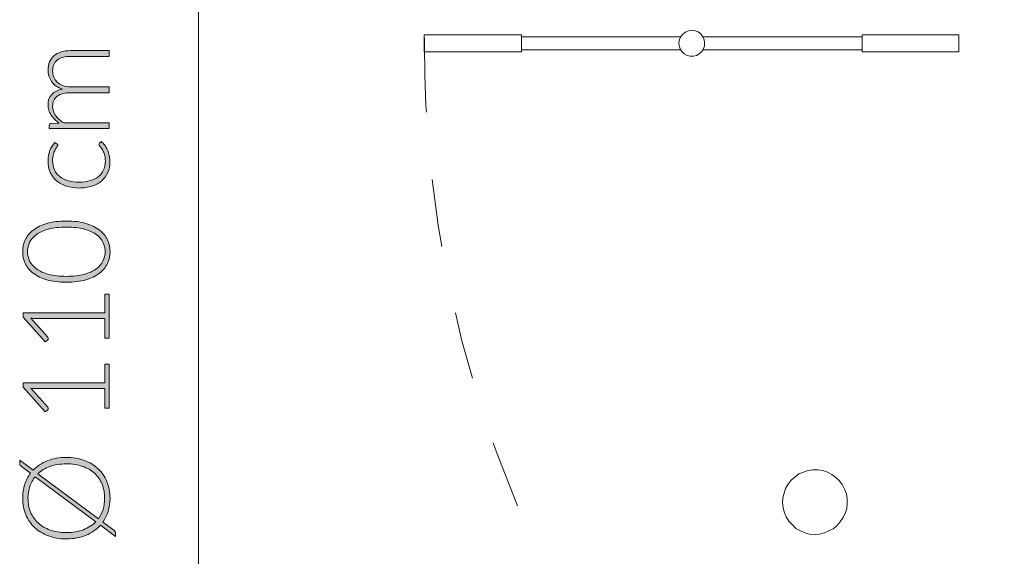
# Model space of a CAD drawing. Header units: inches. Extents: x 14 to 197, y -240 to -16.
# Tile 9 of 17: x 14 to 39, y -87 to -73. Entities that reach past the tile are written whole.
import ezdxf

# ---------------------------------------------------------------- set-up
doc = ezdxf.new("R2010")
doc.units = ezdxf.units.IN
doc.header["$MEASUREMENT"] = 0
doc.linetypes.add('AI-Linetype-1', pattern=[3.475847, 1.737923, -1.737923])
doc.layers.add('Capa 1', color=7, linetype='Continuous')

# ---------------------------------------------------------------- blocks, each defined once
blk = doc.blocks.new('block 4')
at = {"layer": 'Capa 1'}
h = blk.add_hatch(color=250, dxfattribs=at)
h.dxf.hatch_style = 2
edge = h.paths.add_edge_path()
edge.add_spline(control_points=[(16.314, -76.243), (16.314, -76.243), (14.772, -76.243), (14.772, -76.243), (14.772, -76.243), (14.772, -76.163), (14.772, -76.163), (14.772, -76.136), (14.784, -76.12), (14.81, -76.116), (14.81, -76.116), (15.033, -76.102), (15.033, -76.102), (14.991, -76.072), (14.952, -76.04), (14.917, -76.006), (14.882, -75.972), (14.852, -75.935), (14.826, -75.897), (14.801, -75.858), (14.782, -75.817), (14.767, -75.773), (14.754, -75.729), (14.747, -75.683), (14.747, -75.634), (14.747, -75.521), (14.779, -75.431), (14.845, -75.364), (14.911, -75.297), (15.002, -75.252), (15.119, -75.228), (15.055, -75.209), (14.999, -75.183), (14.953, -75.15), (14.906, -75.116), (14.868, -75.078), (14.837, -75.034), (14.807, -74.991), (14.784, -74.944), (14.769, -74.893), (14.754, -74.842), (14.747, -74.789), (14.747, -74.735), (14.747, -74.659), (14.759, -74.591), (14.785, -74.53), (14.81, -74.469), (14.847, -74.417), (14.897, -74.374), (14.947, -74.331), (15.008, -74.298), (15.08, -74.276), (15.152, -74.253), (15.235, -74.242), (15.328, -74.242), (15.328, -74.242), (16.314, -74.242), (16.314, -74.242), (16.314, -74.242), (16.314, -74.389), (16.314, -74.389), (16.314, -74.389), (15.328, -74.389), (15.328, -74.389), (15.177, -74.389), (15.062, -74.422), (14.983, -74.487), (14.904, -74.552), (14.865, -74.645), (14.865, -74.766), (14.865, -74.82), (14.874, -74.871), (14.894, -74.92), (14.913, -74.969), (14.943, -75.012), (14.981, -75.05), (15.02, -75.088), (15.069, -75.118), (15.126, -75.14), (15.184, -75.162), (15.251, -75.174), (15.328, -75.174), (15.328, -75.174), (16.314, -75.174), (16.314, -75.174), (16.314, -75.174), (16.314, -75.321), (16.314, -75.321), (16.314, -75.321), (15.328, -75.321), (15.328, -75.321), (15.178, -75.321), (15.063, -75.351), (14.984, -75.411), (14.904, -75.471), (14.865, -75.558), (14.865, -75.673), (14.865, -75.756), (14.889, -75.834), (14.94, -75.905), (14.99, -75.977), (15.059, -76.04), (15.148, -76.096), (15.148, -76.096), (16.314, -76.096), (16.314, -76.096), (16.314, -76.096), (16.314, -76.243), (16.314, -76.243)], knot_values=[0, 0, 0, 0, 1, 1, 1, 2, 2, 2, 3, 3, 3, 4, 4, 4, 5, 5, 5, 6, 6, 6, 7, 7, 7, 8, 8, 8, 9, 9, 9, 10, 10, 10, 11, 11, 11, 12, 12, 12, 13, 13, 13, 14, 14, 14, 15, 15, 15, 16, 16, 16, 17, 17, 17, 18, 18, 18, 19, 19, 19, 20, 20, 20, 21, 21, 21, 22, 22, 22, 23, 23, 23, 24, 24, 24, 25, 25, 25, 26, 26, 26, 27, 27, 27, 28, 28, 28, 29, 29, 29, 30, 30, 30, 31, 31, 31, 32, 32, 32, 33, 33, 33, 34, 34, 34, 35, 35, 35, 36, 36, 36, 36], degree=3, periodic=1)
h = blk.add_hatch(color=250, dxfattribs=at)
h.dxf.hatch_style = 2
edge = h.paths.add_edge_path()
edge.add_spline(control_points=[(14.978, -76.639), (14.983, -76.644), (14.987, -76.649), (14.991, -76.653), (14.994, -76.658), (14.996, -76.664), (14.996, -76.673), (14.996, -76.683), (14.989, -76.697), (14.975, -76.715), (14.961, -76.733), (14.946, -76.757), (14.93, -76.787), (14.913, -76.817), (14.898, -76.855), (14.884, -76.9), (14.87, -76.945), (14.863, -76.999), (14.863, -77.063), (14.863, -77.152), (14.879, -77.231), (14.91, -77.3), (14.942, -77.369), (14.987, -77.426), (15.046, -77.473), (15.105, -77.521), (15.176, -77.556), (15.26, -77.581), (15.343, -77.606), (15.437, -77.618), (15.542, -77.618), (15.65, -77.618), (15.746, -77.606), (15.83, -77.58), (15.914, -77.555), (15.985, -77.519), (16.042, -77.473), (16.099, -77.426), (16.143, -77.37), (16.173, -77.304), (16.203, -77.237), (16.218, -77.164), (16.218, -77.083), (16.218, -77.009), (16.209, -76.947), (16.192, -76.897), (16.174, -76.846), (16.155, -76.805), (16.134, -76.773), (16.113, -76.74), (16.094, -76.714), (16.077, -76.695), (16.059, -76.676), (16.05, -76.661), (16.05, -76.649), (16.05, -76.636), (16.056, -76.626), (16.066, -76.618), (16.066, -76.618), (16.115, -76.578), (16.115, -76.578), (16.146, -76.602), (16.175, -76.632), (16.202, -76.668), (16.229, -76.704), (16.253, -76.745), (16.272, -76.79), (16.292, -76.836), (16.307, -76.885), (16.318, -76.938), (16.329, -76.992), (16.334, -77.047), (16.334, -77.105), (16.334, -77.203), (16.316, -77.293), (16.28, -77.374), (16.245, -77.455), (16.193, -77.525), (16.125, -77.583), (16.058, -77.642), (15.975, -77.687), (15.877, -77.72), (15.779, -77.752), (15.667, -77.769), (15.542, -77.769), (15.424, -77.769), (15.317, -77.753), (15.219, -77.722), (15.122, -77.691), (15.039, -77.646), (14.968, -77.586), (14.898, -77.527), (14.844, -77.454), (14.805, -77.368), (14.766, -77.282), (14.747, -77.183), (14.747, -77.071), (14.747, -76.971), (14.763, -76.882), (14.795, -76.804), (14.827, -76.726), (14.87, -76.658), (14.925, -76.6), (14.925, -76.6), (14.978, -76.639), (14.978, -76.639)], knot_values=[0, 0, 0, 0, 1, 1, 1, 2, 2, 2, 3, 3, 3, 4, 4, 4, 5, 5, 5, 6, 6, 6, 7, 7, 7, 8, 8, 8, 9, 9, 9, 10, 10, 10, 11, 11, 11, 12, 12, 12, 13, 13, 13, 14, 14, 14, 15, 15, 15, 16, 16, 16, 17, 17, 17, 18, 18, 18, 19, 19, 19, 20, 20, 20, 21, 21, 21, 22, 22, 22, 23, 23, 23, 24, 24, 24, 25, 25, 25, 26, 26, 26, 27, 27, 27, 28, 28, 28, 29, 29, 29, 30, 30, 30, 31, 31, 31, 32, 32, 32, 33, 33, 33, 34, 34, 34, 35, 35, 35, 35], degree=3, periodic=1)
h = blk.add_hatch(color=250, dxfattribs=at)
h.dxf.hatch_style = 2
edge = h.paths.add_edge_path()
edge.add_spline(control_points=[(15.216, -78.617), (15.409, -78.617), (15.575, -78.637), (15.715, -78.679), (15.856, -78.72), (15.972, -78.776), (16.064, -78.848), (16.156, -78.919), (16.225, -79.002), (16.27, -79.098), (16.315, -79.194), (16.337, -79.296), (16.337, -79.404), (16.337, -79.513), (16.315, -79.615), (16.27, -79.71), (16.225, -79.805), (16.156, -79.888), (16.064, -79.959), (15.972, -80.031), (15.856, -80.087), (15.715, -80.127), (15.575, -80.168), (15.409, -80.189), (15.216, -80.189), (15.024, -80.189), (14.858, -80.168), (14.717, -80.127), (14.577, -80.087), (14.46, -80.031), (14.368, -79.959), (14.276, -79.888), (14.208, -79.805), (14.163, -79.71), (14.118, -79.615), (14.096, -79.513), (14.096, -79.404), (14.096, -79.296), (14.118, -79.194), (14.163, -79.098), (14.208, -79.002), (14.276, -78.919), (14.368, -78.848), (14.46, -78.776), (14.577, -78.72), (14.717, -78.679), (14.858, -78.637), (15.024, -78.617), (15.216, -78.617)], knot_values=[0, 0, 0, 0, 1, 1, 1, 2, 2, 2, 3, 3, 3, 4, 4, 4, 5, 5, 5, 6, 6, 6, 7, 7, 7, 8, 8, 8, 9, 9, 9, 10, 10, 10, 11, 11, 11, 12, 12, 12, 13, 13, 13, 14, 14, 14, 15, 15, 15, 16, 16, 16, 16], degree=3, periodic=1)
edge = h.paths.add_edge_path()
edge.add_spline(control_points=[(15.216, -78.772), (15.039, -78.772), (14.887, -78.789), (14.761, -78.823), (14.634, -78.857), (14.531, -78.903), (14.451, -78.96), (14.371, -79.017), (14.313, -79.085), (14.275, -79.162), (14.238, -79.239), (14.22, -79.32), (14.22, -79.404), (14.22, -79.489), (14.238, -79.57), (14.275, -79.646), (14.313, -79.723), (14.371, -79.79), (14.451, -79.848), (14.531, -79.906), (14.634, -79.952), (14.761, -79.986), (14.887, -80.02), (15.039, -80.037), (15.216, -80.037), (15.395, -80.037), (15.547, -80.02), (15.673, -79.986), (15.799, -79.952), (15.902, -79.906), (15.981, -79.848), (16.062, -79.79), (16.12, -79.723), (16.156, -79.646), (16.193, -79.57), (16.212, -79.489), (16.212, -79.404), (16.212, -79.32), (16.193, -79.239), (16.156, -79.162), (16.12, -79.085), (16.062, -79.017), (15.981, -78.96), (15.902, -78.903), (15.799, -78.857), (15.673, -78.823), (15.547, -78.789), (15.395, -78.772), (15.216, -78.772)], knot_values=[0, 0, 0, 0, 1, 1, 1, 2, 2, 2, 3, 3, 3, 4, 4, 4, 5, 5, 5, 6, 6, 6, 7, 7, 7, 8, 8, 8, 9, 9, 9, 10, 10, 10, 11, 11, 11, 12, 12, 12, 13, 13, 13, 14, 14, 14, 15, 15, 15, 16, 16, 16, 16], degree=3, periodic=1)
h = blk.add_hatch(color=250, dxfattribs=at)
h.dxf.hatch_style = 2
edge = h.paths.add_edge_path()
edge.add_spline(control_points=[(16.201, -81.621), (16.201, -81.621), (16.201, -81.117), (16.201, -81.117), (16.201, -81.117), (14.42, -81.117), (14.42, -81.117), (14.385, -81.117), (14.347, -81.116), (14.308, -81.113), (14.308, -81.113), (14.738, -81.596), (14.738, -81.596), (14.747, -81.607), (14.752, -81.619), (14.752, -81.634), (14.752, -81.651), (14.746, -81.665), (14.733, -81.674), (14.733, -81.674), (14.671, -81.719), (14.671, -81.719), (14.671, -81.719), (14.111, -81.085), (14.111, -81.085), (14.111, -81.085), (14.111, -80.97), (14.111, -80.97), (14.111, -80.97), (16.201, -80.97), (16.201, -80.97), (16.201, -80.97), (16.201, -80.491), (16.201, -80.491), (16.201, -80.491), (16.314, -80.491), (16.314, -80.491), (16.314, -80.491), (16.314, -81.621), (16.314, -81.621), (16.314, -81.621), (16.201, -81.621), (16.201, -81.621)], knot_values=[0, 0, 0, 0, 1, 1, 1, 2, 2, 2, 3, 3, 3, 4, 4, 4, 5, 5, 5, 6, 6, 6, 7, 7, 7, 8, 8, 8, 9, 9, 9, 10, 10, 10, 11, 11, 11, 12, 12, 12, 13, 13, 13, 14, 14, 14, 14], degree=3, periodic=1)
h = blk.add_hatch(color=250, dxfattribs=at)
h.dxf.hatch_style = 2
edge = h.paths.add_edge_path()
edge.add_spline(control_points=[(16.201, -83.42), (16.201, -83.42), (16.201, -82.916), (16.201, -82.916), (16.201, -82.916), (14.42, -82.916), (14.42, -82.916), (14.385, -82.916), (14.347, -82.914), (14.308, -82.911), (14.308, -82.911), (14.738, -83.395), (14.738, -83.395), (14.747, -83.405), (14.752, -83.417), (14.752, -83.432), (14.752, -83.45), (14.746, -83.463), (14.733, -83.472), (14.733, -83.472), (14.671, -83.517), (14.671, -83.517), (14.671, -83.517), (14.111, -82.883), (14.111, -82.883), (14.111, -82.883), (14.111, -82.768), (14.111, -82.768), (14.111, -82.768), (16.201, -82.768), (16.201, -82.768), (16.201, -82.768), (16.201, -82.289), (16.201, -82.289), (16.201, -82.289), (16.314, -82.289), (16.314, -82.289), (16.314, -82.289), (16.314, -83.42), (16.314, -83.42), (16.314, -83.42), (16.201, -83.42), (16.201, -83.42)], knot_values=[0, 0, 0, 0, 1, 1, 1, 2, 2, 2, 3, 3, 3, 4, 4, 4, 5, 5, 5, 6, 6, 6, 7, 7, 7, 8, 8, 8, 9, 9, 9, 10, 10, 10, 11, 11, 11, 12, 12, 12, 13, 13, 13, 14, 14, 14, 14], degree=3, periodic=1)
h = blk.add_hatch(color=250, dxfattribs=at)
h.dxf.hatch_style = 2
edge = h.paths.add_edge_path()
edge.add_spline(control_points=[(15.216, -84.688), (15.386, -84.688), (15.539, -84.713), (15.678, -84.764), (15.815, -84.814), (15.933, -84.886), (16.031, -84.978), (16.129, -85.07), (16.204, -85.18), (16.257, -85.308), (16.311, -85.436), (16.337, -85.578), (16.337, -85.734), (16.337, -85.853), (16.321, -85.964), (16.29, -86.067), (16.258, -86.169), (16.213, -86.263), (16.154, -86.346), (16.154, -86.346), (16.427, -86.55), (16.427, -86.55), (16.445, -86.563), (16.458, -86.578), (16.465, -86.595), (16.473, -86.611), (16.477, -86.628), (16.477, -86.646), (16.477, -86.646), (16.477, -86.714), (16.477, -86.714), (16.477, -86.714), (16.091, -86.427), (16.091, -86.427), (15.991, -86.539), (15.868, -86.625), (15.721, -86.687), (15.574, -86.748), (15.405, -86.779), (15.216, -86.779), (15.048, -86.779), (14.895, -86.753), (14.757, -86.702), (14.619, -86.651), (14.501, -86.58), (14.403, -86.488), (14.305, -86.396), (14.23, -86.286), (14.176, -86.157), (14.122, -86.029), (14.096, -85.888), (14.096, -85.734), (14.096, -85.609), (14.113, -85.493), (14.147, -85.385), (14.182, -85.278), (14.232, -85.181), (14.297, -85.095), (14.297, -85.095), (14.066, -84.923), (14.066, -84.923), (14.049, -84.911), (14.038, -84.9), (14.03, -84.891), (14.023, -84.881), (14.019, -84.866), (14.019, -84.846), (14.019, -84.846), (14.019, -84.761), (14.019, -84.761), (14.019, -84.761), (14.364, -85.016), (14.364, -85.016), (14.463, -84.912), (14.584, -84.831), (14.728, -84.774), (14.872, -84.716), (15.034, -84.688), (15.216, -84.688)], knot_values=[0, 0, 0, 0, 1, 1, 1, 2, 2, 2, 3, 3, 3, 4, 4, 4, 5, 5, 5, 6, 6, 6, 7, 7, 7, 8, 8, 8, 9, 9, 9, 10, 10, 10, 11, 11, 11, 12, 12, 12, 13, 13, 13, 14, 14, 14, 15, 15, 15, 16, 16, 16, 17, 17, 17, 18, 18, 18, 19, 19, 19, 20, 20, 20, 21, 21, 21, 22, 22, 22, 23, 23, 23, 24, 24, 24, 25, 25, 25, 26, 26, 26, 26], degree=3, periodic=1)
edge = h.paths.add_edge_path()
edge.add_spline(control_points=[(15.216, -86.616), (15.382, -86.616), (15.528, -86.592), (15.654, -86.543), (15.781, -86.495), (15.887, -86.427), (15.971, -86.339), (15.971, -86.339), (14.413, -85.182), (14.413, -85.182), (14.354, -85.256), (14.31, -85.338), (14.279, -85.431), (14.248, -85.523), (14.232, -85.625), (14.232, -85.734), (14.232, -85.864), (14.254, -85.983), (14.299, -86.091), (14.344, -86.199), (14.409, -86.292), (14.494, -86.37), (14.579, -86.449), (14.682, -86.509), (14.804, -86.552), (14.926, -86.595), (15.063, -86.616), (15.216, -86.616)], knot_values=[0, 0, 0, 0, 1, 1, 1, 2, 2, 2, 3, 3, 3, 4, 4, 4, 5, 5, 5, 6, 6, 6, 7, 7, 7, 8, 8, 8, 9, 9, 9, 9], degree=3, periodic=1)
edge = h.paths.add_edge_path()
edge.add_spline(control_points=[(15.216, -84.852), (15.059, -84.852), (14.919, -84.874), (14.796, -84.919), (14.673, -84.963), (14.569, -85.026), (14.485, -85.106), (14.485, -85.106), (16.038, -86.261), (16.038, -86.261), (16.091, -86.19), (16.131, -86.11), (16.158, -86.022), (16.186, -85.933), (16.199, -85.837), (16.199, -85.734), (16.199, -85.602), (16.177, -85.481), (16.133, -85.373), (16.088, -85.264), (16.023, -85.172), (15.939, -85.095), (15.854, -85.018), (15.751, -84.958), (15.629, -84.916), (15.508, -84.873), (15.37, -84.852), (15.216, -84.852)], knot_values=[0, 0, 0, 0, 1, 1, 1, 2, 2, 2, 3, 3, 3, 4, 4, 4, 5, 5, 5, 6, 6, 6, 7, 7, 7, 8, 8, 8, 9, 9, 9, 9], degree=3, periodic=1)
at = {"layer": 'Capa 1', "lineweight": 0}
for points, knots in [([(16.314, -76.243), (16.314, -76.243), (14.772, -76.243), (14.772, -76.243), (14.772, -76.243), (14.772, -76.163), (14.772, -76.163), (14.772, -76.136), (14.784, -76.12), (14.81, -76.116), (14.81, -76.116), (15.033, -76.102), (15.033, -76.102), (14.991, -76.072), (14.952, -76.04), (14.917, -76.006), (14.882, -75.972), (14.852, -75.935), (14.826, -75.897), (14.801, -75.858), (14.782, -75.817), (14.767, -75.773), (14.754, -75.729), (14.747, -75.683), (14.747, -75.634), (14.747, -75.521), (14.779, -75.431), (14.845, -75.364), (14.911, -75.297), (15.002, -75.252), (15.119, -75.228), (15.055, -75.209), (14.999, -75.183), (14.953, -75.15), (14.906, -75.116), (14.868, -75.078), (14.837, -75.034), (14.807, -74.991), (14.784, -74.944), (14.769, -74.893), (14.754, -74.842), (14.747, -74.789), (14.747, -74.735), (14.747, -74.659), (14.759, -74.591), (14.785, -74.53), (14.81, -74.469), (14.847, -74.417), (14.897, -74.374), (14.947, -74.331), (15.008, -74.298), (15.08, -74.276), (15.152, -74.253), (15.235, -74.242), (15.328, -74.242), (15.328, -74.242), (16.314, -74.242), (16.314, -74.242), (16.314, -74.242), (16.314, -74.389), (16.314, -74.389), (16.314, -74.389), (15.328, -74.389), (15.328, -74.389), (15.177, -74.389), (15.062, -74.422), (14.983, -74.487), (14.904, -74.552), (14.865, -74.645), (14.865, -74.766), (14.865, -74.82), (14.874, -74.871), (14.894, -74.92), (14.913, -74.969), (14.943, -75.012), (14.981, -75.05), (15.02, -75.088), (15.069, -75.118), (15.126, -75.14), (15.184, -75.162), (15.251, -75.174), (15.328, -75.174), (15.328, -75.174), (16.314, -75.174), (16.314, -75.174), (16.314, -75.174), (16.314, -75.321), (16.314, -75.321), (16.314, -75.321), (15.328, -75.321), (15.328, -75.321), (15.178, -75.321), (15.063, -75.351), (14.984, -75.411), (14.904, -75.471), (14.865, -75.558), (14.865, -75.673), (14.865, -75.756), (14.889, -75.834), (14.94, -75.905), (14.99, -75.977), (15.059, -76.04), (15.148, -76.096), (15.148, -76.096), (16.314, -76.096), (16.314, -76.096), (16.314, -76.096), (16.314, -76.243), (16.314, -76.243)], [0, 0, 0, 0, 1, 1, 1, 2, 2, 2, 3, 3, 3, 4, 4, 4, 5, 5, 5, 6, 6, 6, 7, 7, 7, 8, 8, 8, 9, 9, 9, 10, 10, 10, 11, 11, 11, 12, 12, 12, 13, 13, 13, 14, 14, 14, 15, 15, 15, 16, 16, 16, 17, 17, 17, 18, 18, 18, 19, 19, 19, 20, 20, 20, 21, 21, 21, 22, 22, 22, 23, 23, 23, 24, 24, 24, 25, 25, 25, 26, 26, 26, 27, 27, 27, 28, 28, 28, 29, 29, 29, 30, 30, 30, 31, 31, 31, 32, 32, 32, 33, 33, 33, 34, 34, 34, 35, 35, 35, 36, 36, 36, 36]), ([(14.978, -76.639), (14.983, -76.644), (14.987, -76.649), (14.991, -76.653), (14.994, -76.658), (14.996, -76.664), (14.996, -76.673), (14.996, -76.683), (14.989, -76.697), (14.975, -76.715), (14.961, -76.733), (14.946, -76.757), (14.93, -76.787), (14.913, -76.817), (14.898, -76.855), (14.884, -76.9), (14.87, -76.945), (14.863, -76.999), (14.863, -77.063), (14.863, -77.152), (14.879, -77.231), (14.91, -77.3), (14.942, -77.369), (14.987, -77.426), (15.046, -77.473), (15.105, -77.521), (15.176, -77.556), (15.26, -77.581), (15.343, -77.606), (15.437, -77.618), (15.542, -77.618), (15.65, -77.618), (15.746, -77.606), (15.83, -77.58), (15.914, -77.555), (15.985, -77.519), (16.042, -77.473), (16.099, -77.426), (16.143, -77.37), (16.173, -77.304), (16.203, -77.237), (16.218, -77.164), (16.218, -77.083), (16.218, -77.009), (16.209, -76.947), (16.192, -76.897), (16.174, -76.846), (16.155, -76.805), (16.134, -76.773), (16.113, -76.74), (16.094, -76.714), (16.077, -76.695), (16.059, -76.676), (16.05, -76.661), (16.05, -76.649), (16.05, -76.636), (16.056, -76.626), (16.066, -76.618), (16.066, -76.618), (16.115, -76.578), (16.115, -76.578), (16.146, -76.602), (16.175, -76.632), (16.202, -76.668), (16.229, -76.704), (16.253, -76.745), (16.272, -76.79), (16.292, -76.836), (16.307, -76.885), (16.318, -76.938), (16.329, -76.992), (16.334, -77.047), (16.334, -77.105), (16.334, -77.203), (16.316, -77.293), (16.28, -77.374), (16.245, -77.455), (16.193, -77.525), (16.125, -77.583), (16.058, -77.642), (15.975, -77.687), (15.877, -77.72), (15.779, -77.752), (15.667, -77.769), (15.542, -77.769), (15.424, -77.769), (15.317, -77.753), (15.219, -77.722), (15.122, -77.691), (15.039, -77.646), (14.968, -77.586), (14.898, -77.527), (14.844, -77.454), (14.805, -77.368), (14.766, -77.282), (14.747, -77.183), (14.747, -77.071), (14.747, -76.971), (14.763, -76.882), (14.795, -76.804), (14.827, -76.726), (14.87, -76.658), (14.925, -76.6), (14.925, -76.6), (14.978, -76.639), (14.978, -76.639)], [0, 0, 0, 0, 1, 1, 1, 2, 2, 2, 3, 3, 3, 4, 4, 4, 5, 5, 5, 6, 6, 6, 7, 7, 7, 8, 8, 8, 9, 9, 9, 10, 10, 10, 11, 11, 11, 12, 12, 12, 13, 13, 13, 14, 14, 14, 15, 15, 15, 16, 16, 16, 17, 17, 17, 18, 18, 18, 19, 19, 19, 20, 20, 20, 21, 21, 21, 22, 22, 22, 23, 23, 23, 24, 24, 24, 25, 25, 25, 26, 26, 26, 27, 27, 27, 28, 28, 28, 29, 29, 29, 30, 30, 30, 31, 31, 31, 32, 32, 32, 33, 33, 33, 34, 34, 34, 35, 35, 35, 35]), ([(15.216, -78.617), (15.409, -78.617), (15.575, -78.637), (15.715, -78.679), (15.856, -78.72), (15.972, -78.776), (16.064, -78.848), (16.156, -78.919), (16.225, -79.002), (16.27, -79.098), (16.315, -79.194), (16.337, -79.296), (16.337, -79.404), (16.337, -79.513), (16.315, -79.615), (16.27, -79.71), (16.225, -79.805), (16.156, -79.888), (16.064, -79.959), (15.972, -80.031), (15.856, -80.087), (15.715, -80.127), (15.575, -80.168), (15.409, -80.189), (15.216, -80.189), (15.024, -80.189), (14.858, -80.168), (14.717, -80.127), (14.577, -80.087), (14.46, -80.031), (14.368, -79.959), (14.276, -79.888), (14.208, -79.805), (14.163, -79.71), (14.118, -79.615), (14.096, -79.513), (14.096, -79.404), (14.096, -79.296), (14.118, -79.194), (14.163, -79.098), (14.208, -79.002), (14.276, -78.919), (14.368, -78.848), (14.46, -78.776), (14.577, -78.72), (14.717, -78.679), (14.858, -78.637), (15.024, -78.617), (15.216, -78.617)], [0, 0, 0, 0, 1, 1, 1, 2, 2, 2, 3, 3, 3, 4, 4, 4, 5, 5, 5, 6, 6, 6, 7, 7, 7, 8, 8, 8, 9, 9, 9, 10, 10, 10, 11, 11, 11, 12, 12, 12, 13, 13, 13, 14, 14, 14, 15, 15, 15, 16, 16, 16, 16]), ([(15.216, -78.772), (15.039, -78.772), (14.887, -78.789), (14.761, -78.823), (14.634, -78.857), (14.531, -78.903), (14.451, -78.96), (14.371, -79.017), (14.313, -79.085), (14.275, -79.162), (14.238, -79.239), (14.22, -79.32), (14.22, -79.404), (14.22, -79.489), (14.238, -79.57), (14.275, -79.646), (14.313, -79.723), (14.371, -79.79), (14.451, -79.848), (14.531, -79.906), (14.634, -79.952), (14.761, -79.986), (14.887, -80.02), (15.039, -80.037), (15.216, -80.037), (15.395, -80.037), (15.547, -80.02), (15.673, -79.986), (15.799, -79.952), (15.902, -79.906), (15.981, -79.848), (16.062, -79.79), (16.12, -79.723), (16.156, -79.646), (16.193, -79.57), (16.212, -79.489), (16.212, -79.404), (16.212, -79.32), (16.193, -79.239), (16.156, -79.162), (16.12, -79.085), (16.062, -79.017), (15.981, -78.96), (15.902, -78.903), (15.799, -78.857), (15.673, -78.823), (15.547, -78.789), (15.395, -78.772), (15.216, -78.772)], [0, 0, 0, 0, 1, 1, 1, 2, 2, 2, 3, 3, 3, 4, 4, 4, 5, 5, 5, 6, 6, 6, 7, 7, 7, 8, 8, 8, 9, 9, 9, 10, 10, 10, 11, 11, 11, 12, 12, 12, 13, 13, 13, 14, 14, 14, 15, 15, 15, 16, 16, 16, 16]), ([(16.201, -81.621), (16.201, -81.621), (16.201, -81.117), (16.201, -81.117), (16.201, -81.117), (14.42, -81.117), (14.42, -81.117), (14.385, -81.117), (14.347, -81.116), (14.308, -81.113), (14.308, -81.113), (14.738, -81.596), (14.738, -81.596), (14.747, -81.607), (14.752, -81.619), (14.752, -81.634), (14.752, -81.651), (14.746, -81.665), (14.733, -81.674), (14.733, -81.674), (14.671, -81.719), (14.671, -81.719), (14.671, -81.719), (14.111, -81.085), (14.111, -81.085), (14.111, -81.085), (14.111, -80.97), (14.111, -80.97), (14.111, -80.97), (16.201, -80.97), (16.201, -80.97), (16.201, -80.97), (16.201, -80.491), (16.201, -80.491), (16.201, -80.491), (16.314, -80.491), (16.314, -80.491), (16.314, -80.491), (16.314, -81.621), (16.314, -81.621), (16.314, -81.621), (16.201, -81.621), (16.201, -81.621)], [0, 0, 0, 0, 1, 1, 1, 2, 2, 2, 3, 3, 3, 4, 4, 4, 5, 5, 5, 6, 6, 6, 7, 7, 7, 8, 8, 8, 9, 9, 9, 10, 10, 10, 11, 11, 11, 12, 12, 12, 13, 13, 13, 14, 14, 14, 14]), ([(16.201, -83.42), (16.201, -83.42), (16.201, -82.916), (16.201, -82.916), (16.201, -82.916), (14.42, -82.916), (14.42, -82.916), (14.385, -82.916), (14.347, -82.914), (14.308, -82.911), (14.308, -82.911), (14.738, -83.395), (14.738, -83.395), (14.747, -83.405), (14.752, -83.417), (14.752, -83.432), (14.752, -83.45), (14.746, -83.463), (14.733, -83.472), (14.733, -83.472), (14.671, -83.517), (14.671, -83.517), (14.671, -83.517), (14.111, -82.883), (14.111, -82.883), (14.111, -82.883), (14.111, -82.768), (14.111, -82.768), (14.111, -82.768), (16.201, -82.768), (16.201, -82.768), (16.201, -82.768), (16.201, -82.289), (16.201, -82.289), (16.201, -82.289), (16.314, -82.289), (16.314, -82.289), (16.314, -82.289), (16.314, -83.42), (16.314, -83.42), (16.314, -83.42), (16.201, -83.42), (16.201, -83.42)], [0, 0, 0, 0, 1, 1, 1, 2, 2, 2, 3, 3, 3, 4, 4, 4, 5, 5, 5, 6, 6, 6, 7, 7, 7, 8, 8, 8, 9, 9, 9, 10, 10, 10, 11, 11, 11, 12, 12, 12, 13, 13, 13, 14, 14, 14, 14]), ([(15.216, -84.688), (15.386, -84.688), (15.539, -84.713), (15.678, -84.764), (15.815, -84.814), (15.933, -84.886), (16.031, -84.978), (16.129, -85.07), (16.204, -85.18), (16.257, -85.308), (16.311, -85.436), (16.337, -85.578), (16.337, -85.734), (16.337, -85.853), (16.321, -85.964), (16.29, -86.067), (16.258, -86.169), (16.213, -86.263), (16.154, -86.346), (16.154, -86.346), (16.427, -86.55), (16.427, -86.55), (16.445, -86.563), (16.458, -86.578), (16.465, -86.595), (16.473, -86.611), (16.477, -86.628), (16.477, -86.646), (16.477, -86.646), (16.477, -86.714), (16.477, -86.714), (16.477, -86.714), (16.091, -86.427), (16.091, -86.427), (15.991, -86.539), (15.868, -86.625), (15.721, -86.687), (15.574, -86.748), (15.405, -86.779), (15.216, -86.779), (15.048, -86.779), (14.895, -86.753), (14.757, -86.702), (14.619, -86.651), (14.501, -86.58), (14.403, -86.488), (14.305, -86.396), (14.23, -86.286), (14.176, -86.157), (14.122, -86.029), (14.096, -85.888), (14.096, -85.734), (14.096, -85.609), (14.113, -85.493), (14.147, -85.385), (14.182, -85.278), (14.232, -85.181), (14.297, -85.095), (14.297, -85.095), (14.066, -84.923), (14.066, -84.923), (14.049, -84.911), (14.038, -84.9), (14.03, -84.891), (14.023, -84.881), (14.019, -84.866), (14.019, -84.846), (14.019, -84.846), (14.019, -84.761), (14.019, -84.761), (14.019, -84.761), (14.364, -85.016), (14.364, -85.016), (14.463, -84.912), (14.584, -84.831), (14.728, -84.774), (14.872, -84.716), (15.034, -84.688), (15.216, -84.688)], [0, 0, 0, 0, 1, 1, 1, 2, 2, 2, 3, 3, 3, 4, 4, 4, 5, 5, 5, 6, 6, 6, 7, 7, 7, 8, 8, 8, 9, 9, 9, 10, 10, 10, 11, 11, 11, 12, 12, 12, 13, 13, 13, 14, 14, 14, 15, 15, 15, 16, 16, 16, 17, 17, 17, 18, 18, 18, 19, 19, 19, 20, 20, 20, 21, 21, 21, 22, 22, 22, 23, 23, 23, 24, 24, 24, 25, 25, 25, 26, 26, 26, 26]), ([(15.216, -84.852), (15.059, -84.852), (14.919, -84.874), (14.796, -84.919), (14.673, -84.963), (14.569, -85.026), (14.485, -85.106), (14.485, -85.106), (16.038, -86.261), (16.038, -86.261), (16.091, -86.19), (16.131, -86.11), (16.158, -86.022), (16.186, -85.933), (16.199, -85.837), (16.199, -85.734), (16.199, -85.602), (16.177, -85.481), (16.133, -85.373), (16.088, -85.264), (16.023, -85.172), (15.939, -85.095), (15.854, -85.018), (15.751, -84.958), (15.629, -84.916), (15.508, -84.873), (15.37, -84.852), (15.216, -84.852)], [0, 0, 0, 0, 1, 1, 1, 2, 2, 2, 3, 3, 3, 4, 4, 4, 5, 5, 5, 6, 6, 6, 7, 7, 7, 8, 8, 8, 9, 9, 9, 9]), ([(15.216, -86.616), (15.382, -86.616), (15.528, -86.592), (15.654, -86.543), (15.781, -86.495), (15.887, -86.427), (15.971, -86.339), (15.971, -86.339), (14.413, -85.182), (14.413, -85.182), (14.354, -85.256), (14.31, -85.338), (14.279, -85.431), (14.248, -85.523), (14.232, -85.625), (14.232, -85.734), (14.232, -85.864), (14.254, -85.983), (14.299, -86.091), (14.344, -86.199), (14.409, -86.292), (14.494, -86.37), (14.579, -86.449), (14.682, -86.509), (14.804, -86.552), (14.926, -86.595), (15.063, -86.616), (15.216, -86.616)], [0, 0, 0, 0, 1, 1, 1, 2, 2, 2, 3, 3, 3, 4, 4, 4, 5, 5, 5, 6, 6, 6, 7, 7, 7, 8, 8, 8, 9, 9, 9, 9])]:
    blk.add_open_spline(points, degree=3, knots=knots, dxfattribs=at)

msp = doc.modelspace()

# ---------------------------------------------------------------- linework, layer by layer
at = {"layer": 'Capa 1', "color": 7, "lineweight": 9}
msp.add_lwpolyline([(18.604, -43.648), (18.604, -104.67)], dxfattribs=at)
at = {"layer": 'Capa 1', "color": 7, "lineweight": 5}
for points in [[(31.258, -73.72), (31.345, -73.729), (31.423, -73.758), (31.492, -73.807), (31.54, -73.876), (31.58, -73.954), (31.589, -74.031), (31.589, -74.119), (31.56, -74.197), (31.521, -74.265), (31.453, -74.324), (31.384, -74.363), (31.306, -74.383), (31.219, -74.383), (31.14, -74.363), (31.063, -74.324), (31.004, -74.265), (30.965, -74.197), (30.935, -74.119), (30.926, -74.031), (30.946, -73.954), (30.984, -73.876), (31.033, -73.817), (31.102, -73.768), (31.18, -73.729), (31.258, -73.72)], [(24.4, -73.836), (24.4, -73.836), (24.4, -73.866)], [(26.897, -73.836), (24.4, -73.836)], [(24.4, -73.866), (24.4, -73.904), (24.4, -73.963), (24.4, -74.031), (24.4, -74.09), (24.4, -74.158), (24.4, -74.208), (24.4, -74.245), (24.4, -74.276)], [(26.897, -73.836), (26.897, -73.836), (26.897, -73.866)], [(26.897, -73.866), (26.897, -73.904), (26.897, -73.963), (26.897, -74.031), (26.897, -74.09), (26.897, -74.158), (26.897, -74.208), (26.897, -74.245), (26.897, -74.276)], [(30.975, -73.885), (26.897, -73.885)], [(35.628, -73.885), (31.55, -73.885)], [(35.628, -73.846), (35.628, -73.836)], [(38.115, -73.836), (35.628, -73.836)], [(35.628, -74.276), (35.628, -74.276), (35.628, -74.256), (35.628, -74.227), (35.628, -74.178), (35.628, -74.119), (35.628, -74.051), (35.628, -73.982), (35.628, -73.924), (35.628, -73.876), (35.628, -73.846)], [(38.115, -73.846), (38.115, -73.836)], [(38.115, -74.276), (38.115, -74.276), (38.115, -74.256), (38.115, -74.227), (38.115, -74.178), (38.115, -74.119), (38.115, -74.051), (38.115, -73.982), (38.115, -73.924), (38.115, -73.876), (38.115, -73.846)], [(26.897, -74.217), (30.975, -74.217)], [(31.55, -74.217), (35.628, -74.217)], [(24.4, -74.276), (26.897, -74.276)], [(35.628, -74.276), (38.115, -74.276)], [(34.009, -85.112), (34.125, -85.064), (34.243, -85.024), (34.369, -85.005), (34.496, -85.005), (34.623, -85.024), (34.74, -85.064), (34.857, -85.122), (34.955, -85.201), (35.052, -85.289), (35.12, -85.386), (35.179, -85.503), (35.228, -85.62), (35.247, -85.747), (35.247, -85.874), (35.237, -86), (35.199, -86.128), (35.14, -86.235), (35.072, -86.342), (34.984, -86.44), (34.887, -86.517), (34.779, -86.576), (34.662, -86.624), (34.536, -86.654), (34.409, -86.663), (34.281, -86.654), (34.164, -86.624), (34.047, -86.576), (33.93, -86.508), (33.842, -86.42), (33.755, -86.322), (33.686, -86.215), (33.638, -86.108), (33.609, -85.981), (33.59, -85.854), (33.599, -85.727), (33.628, -85.601), (33.667, -85.483), (33.735, -85.376), (33.814, -85.269), (33.901, -85.191), (34.009, -85.112)]]:
    msp.add_lwpolyline(points, dxfattribs=at)
at = {"layer": 'Capa 1', "color": 252, "linetype": 'AI-Linetype-1', "lineweight": 5}
msp.add_open_spline([(24.403, -74.083), (24.403, -57.266), (38.036, -43.634), (54.853, -43.634), (71.671, -43.634), (85.304, -57.266), (85.304, -74.083), (85.304, -90.9), (71.671, -104.533), (54.853, -104.533), (38.036, -104.533), (24.403, -90.9), (24.403, -74.083)], degree=3, knots=[0, 0, 0, 0, 1, 1, 1, 2, 2, 2, 3, 3, 3, 4, 4, 4, 4], dxfattribs=at)

# ---------------------------------------------------------------- block references
at = {"layer": 'Capa 1'}
msp.add_blockref('block 4', (0, 0), dxfattribs=at)

doc.saveas('drawing.dxf')
